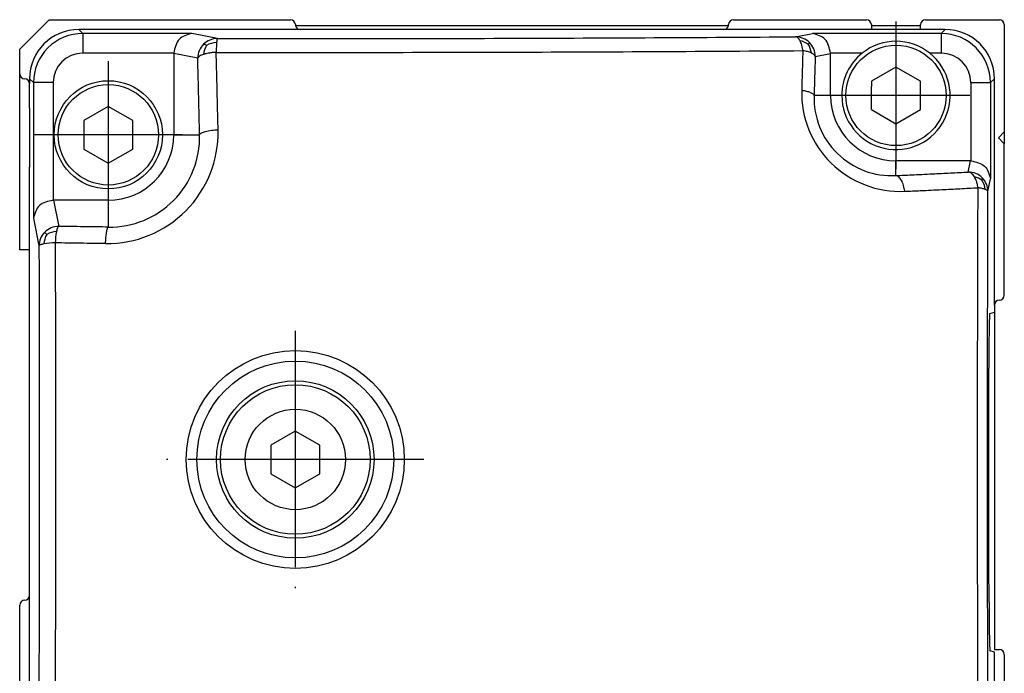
# Model space of a CAD drawing. Header units: millimetres. Extents: x -235 to 1816, y -109 to 485.
# Tile 50 of 51: x 1766 to 1816, y 222 to 255. Entities that reach past the tile are written whole.
import ezdxf

# ---------------------------------------------------------------- set-up
doc = ezdxf.new("R2010")
doc.units = ezdxf.units.MM
doc.linetypes.add('DOT_CENTER', pattern=[14, 12, -1, 0, -1])
doc.layers.add('1', color=7, linetype='Continuous')

# ---------------------------------------------------------------- blocks, each defined once
blk = doc.blocks.new('Li-4_PERFIL__39', base_point=(1765.63, 197.1))
at = {"color": 7, "linetype": 'Continuous'}
for p, q in [((1765.63, 253.6), (1767.13, 255.1)), ((1767.13, 255.1), (1779.38, 255.1)), ((1801.88, 255.1), (1808.63, 255.1)), ((1811.63, 255.1), (1815.38, 255.1)), ((1779.635, 254.8), (1801.625, 254.8)), ((1801.38, 254.6), (1779.88, 254.6)), ((1808.88, 254.85), (1808.88, 254.8)), ((1808.88, 254.8), (1808.88, 254.6)), ((1808.88, 254.8), (1811.38, 254.8)), ((1811.38, 254.8), (1811.38, 254.85)), ((1811.38, 254.6), (1811.38, 254.8)), ((1815.63, 254.85), (1815.63, 249.4)), ((1765.63, 252.35), (1765.63, 253.6)), ((1765.63, 243.4), (1765.63, 252.35)), ((1766.13, 252.1), (1766.13, 251.85)), ((1766.13, 250.598), (1766.13, 251.85)), ((1808.88, 250.528), (1808.88, 251.7)), ((1766.13, 250.598), (1766.134, 247.598)), ((1815.33, 249.1), (1815.63, 249.4)), ((1815.63, 248.8), (1815.33, 249.1)), ((1815.63, 249.4), (1815.63, 248.8)), ((1815.63, 241.1), (1815.63, 248.8)), ((1766.134, 245.95), (1766.134, 247.598)), ((1810.13, 247.181), (1810.13, 247.925)), ((1766.13, 243.4), (1766.134, 245.95)), ((1766.13, 243.4), (1765.63, 243.4)), ((1766.134, 242.6), (1766.13, 243.4)), ((1766.13, 225.85), (1766.134, 242.6)), ((1815.13, 240.6), (1815.13, 240.238)), ((1815.13, 240.238), (1815.13, 223.1)), ((1765.63, 210.996), (1765.63, 225.35)), ((1815.13, 223.1), (1815.38, 223.1)), ((1815.63, 222.85), (1815.63, 217.897))]:
    blk.add_line(p, q, dxfattribs=at)
for centre, start, end in [((1779.38, 254.85), 360, 90), ((1801.88, 254.85), 90, 180), ((1808.63, 254.85), 360, 90), ((1811.63, 254.85), 90, 180), ((1815.38, 254.85), 0, 90), ((1779.88, 254.85), 180, 191.537), ((1779.88, 254.85), 191.537, 270), ((1801.38, 254.85), 270, 348.463), ((1801.38, 254.85), 348.463, 0), ((1765.88, 252.35), 180, 270), ((1765.88, 251.85), 0, 90), ((1815.38, 241.1), 270.0001, 0.0001), ((1815.38, 240.6), 90, 180), ((1765.88, 225.35), 90, 180), ((1765.88, 225.85), 270, 0), ((1815.38, 222.85), 360, 90)]:
    blk.add_arc(centre, 0.25, start, end, dxfattribs=at)
blk = doc.blocks.new('TAPA_DERECHA__40', base_point=(1766.13, 191.08))
at = {"color": 7, "linetype": 'Continuous'}
for p, q in [((1772.734, 254.6), (1768.63, 254.6)), ((1773.048, 254.6), (1772.734, 254.6)), ((1776.713, 254.6), (1773.048, 254.6)), ((1777.021, 254.6), (1776.713, 254.6)), ((1779.88, 254.6), (1777.021, 254.6)), ((1801.38, 254.6), (1779.88, 254.6)), ((1803.731, 254.6), (1801.38, 254.6)), ((1803.882, 254.6), (1803.731, 254.6)), ((1804.048, 254.6), (1803.882, 254.6)), ((1808.024, 254.6), (1804.048, 254.6)), ((1808.88, 254.6), (1808.024, 254.6)), ((1811.38, 254.6), (1808.88, 254.6)), ((1812.631, 254.6), (1811.38, 254.6)), ((1766.13, 252.1), (1766.13, 251.85)), ((1815.13, 243.348), (1815.13, 252.1)), ((1766.13, 250.598), (1766.13, 251.85)), ((1766.13, 250.598), (1766.134, 247.598)), ((1774.13, 249.253), (1774.43, 249.253)), ((1774.53, 249.253), (1774.766, 249.25)), ((1766.134, 245.95), (1766.134, 247.598)), ((1766.13, 243.4), (1766.134, 245.95)), ((1766.134, 242.6), (1766.13, 243.4)), ((1815.13, 242.098), (1815.13, 243.348)), ((1766.13, 225.85), (1766.134, 242.6)), ((1815.13, 240.6), (1815.13, 242.098)), ((1815.13, 240.6), (1815.13, 240.238)), ((1814.894, 240.175), (1815.13, 240.238)), ((1766.13, 211.314), (1766.13, 225.85)), ((1815.13, 222.97), (1814.905, 223.031)), ((1815.13, 218.354), (1815.13, 222.97))]:
    blk.add_line(p, q, dxfattribs=at)
for centre, radius, start, end in [((1768.63, 252.1), 2.5, 90, 180), ((1812.631, 252.1), 2.5, 0, 90), ((1810.13, 251.25), 2.75, 51.443, 128.557)]:
    blk.add_arc(centre, radius, start, end, dxfattribs=at)
for points, knots in [([(1814.894, 240.175), (1814.893, 240.17), (1814.887, 240.147), (1814.882, 240.077), (1814.876, 239.985), (1814.871, 239.873), (1814.867, 239.749), (1814.863, 239.577), (1814.858, 239.305), (1814.852, 238.929), (1814.849, 238.539), (1814.846, 238.17), (1814.844, 237.812), (1814.844, 237.542), (1814.844, 237.393)], [0, 0, 0, 0, 0.013732, 0.07363, 0.208415, 0.289776, 0.411385, 0.580779, 0.805498, 1.225856, 1.709633, 1.974965, 2.335524, 2.783119, 2.783119, 2.783119, 2.783119]), ([(1814.855, 225.487), (1814.851, 227.466), (1814.842, 231.435), (1814.843, 235.403), (1814.844, 237.393)], [0, 0, 0, 0, 5.93614, 11.905938, 11.905938, 11.905938, 11.905938]), ([(1814.855, 225.487), (1814.856, 225.321), (1814.857, 224.998), (1814.86, 224.598), (1814.864, 224.274), (1814.867, 224.009), (1814.872, 223.736), (1814.878, 223.468), (1814.884, 223.257), (1814.893, 223.116), (1814.899, 223.056), (1814.904, 223.035), (1814.905, 223.031)], [0, 0, 0, 0, 0.499686, 0.966886, 1.199807, 1.473175, 1.760657, 2.01961, 2.277837, 2.392879, 2.445397, 2.458007, 2.458007, 2.458007, 2.458007])]:
    blk.add_open_spline(points, degree=3, knots=knots, dxfattribs=at)
blk = doc.blocks.new('TAPA_IZQUIERDA__41', base_point=(1766.13, 191.08))
at = {"color": 7, "linetype": 'Continuous'}
for p, q in [((1772.734, 254.6), (1768.63, 254.6)), ((1768.63, 254.6), (1768.829, 254.4)), ((1773.048, 254.6), (1772.734, 254.6)), ((1776.713, 254.6), (1773.048, 254.6)), ((1777.021, 254.6), (1776.713, 254.6)), ((1779.88, 254.6), (1777.021, 254.6)), ((1801.38, 254.6), (1779.88, 254.6)), ((1803.731, 254.6), (1801.38, 254.6)), ((1803.882, 254.6), (1803.731, 254.6)), ((1804.048, 254.6), (1803.882, 254.6)), ((1808.024, 254.6), (1804.048, 254.6)), ((1808.88, 254.6), (1808.024, 254.6)), ((1811.38, 254.6), (1808.88, 254.6)), ((1812.631, 254.6), (1811.38, 254.6)), ((1812.431, 254.4), (1812.631, 254.6)), ((1774.372, 254.4), (1768.829, 254.4)), ((1775.667, 254.142), (1774.372, 254.4)), ((1805.032, 254.229), (1805.889, 254.4)), ((1812.431, 254.4), (1805.889, 254.4)), ((1775.631, 253.942), (1775.609, 253.438)), ((1773.456, 253.4), (1768.829, 253.4)), ((1774.67, 253.142), (1773.455, 253.385)), ((1773.455, 253.385), (1773.455, 249.25)), ((1806.028, 253.229), (1806.805, 253.385)), ((1808.416, 253.4), (1806.805, 253.4)), ((1806.805, 251.25), (1806.805, 253.385)), ((1812.431, 253.4), (1811.844, 253.4)), ((1810.13, 252.693), (1808.88, 251.972)), ((1811.38, 251.972), (1810.13, 252.693)), ((1766.13, 252.1), (1766.13, 251.85)), ((1766.13, 252.1), (1766.332, 251.901)), ((1814.931, 251.901), (1815.13, 252.1)), ((1815.13, 243.348), (1815.13, 252.1)), ((1766.13, 250.598), (1766.13, 251.85)), ((1766.332, 251.901), (1766.33, 245.009)), ((1767.33, 251.901), (1767.33, 245.925)), ((1808.88, 251.972), (1808.88, 251.7)), ((1808.88, 250.528), (1808.88, 251.7)), ((1811.38, 250.528), (1811.38, 251.972)), ((1813.931, 251.901), (1813.931, 247.925)), ((1814.931, 251.901), (1814.931, 247.009)), ((1806.805, 251.25), (1805.971, 251.25)), ((1766.13, 250.598), (1766.134, 247.598)), ((1770.13, 250.693), (1768.88, 249.972)), ((1771.38, 249.972), (1770.13, 250.693)), ((1808.88, 250.528), (1810.13, 249.807)), ((1810.13, 249.807), (1811.38, 250.528)), ((1768.88, 249.972), (1768.88, 248.528)), ((1771.38, 248.528), (1771.38, 249.972)), ((1773.455, 249.25), (1774.13, 249.253)), ((1774.13, 249.253), (1774.43, 249.253)), ((1774.43, 249.253), (1774.53, 249.253)), ((1774.53, 249.253), (1774.766, 249.25)), ((1768.88, 248.528), (1770.13, 247.807)), ((1770.13, 247.807), (1771.38, 248.528)), ((1766.134, 245.95), (1766.134, 247.598)), ((1810.13, 247.181), (1810.13, 247.925)), ((1813.915, 247.925), (1810.13, 247.925)), ((1813.803, 247.36), (1813.915, 247.925)), ((1814.802, 246.363), (1814.931, 247.009)), ((1766.13, 243.4), (1766.134, 245.95)), ((1767.345, 245.925), (1767.61, 244.599)), ((1770.13, 245.925), (1767.345, 245.925)), ((1770.13, 245.925), (1770.13, 244.563)), ((1766.33, 245.009), (1766.61, 243.602)), ((1766.134, 242.6), (1766.13, 243.4)), ((1815.13, 242.098), (1815.13, 243.348)), ((1766.13, 225.85), (1766.134, 242.6)), ((1815.13, 240.6), (1815.13, 242.098)), ((1815.13, 240.6), (1815.13, 240.238)), ((1814.894, 240.175), (1815.13, 240.238)), ((1779.626, 234.196), (1778.376, 233.474)), ((1780.876, 233.474), (1779.626, 234.196)), ((1778.376, 233.474), (1778.376, 232.031)), ((1780.876, 232.031), (1780.876, 233.474)), ((1778.376, 232.031), (1779.626, 231.309)), ((1779.626, 231.309), (1780.876, 232.031)), ((1766.13, 211.314), (1766.13, 225.85)), ((1815.13, 222.97), (1814.905, 223.031)), ((1815.13, 218.354), (1815.13, 222.97))]:
    blk.add_line(p, q, dxfattribs=at)
for centre, radius in [((1810.13, 251.25), 2.55), ((1770.13, 249.25), 2.75), ((1770.13, 249.25), 2.55), ((1779.626, 232.753), 5.534), ((1779.626, 232.753), 5), ((1779.626, 232.753), 4), ((1779.626, 232.753), 3.8), ((1779.626, 232.753), 2.55)]:
    blk.add_circle(centre, radius, dxfattribs=at)
for centre, radius, start, end in [((1768.63, 252.1), 2.5, 90, 180), ((1812.631, 252.1), 2.5, 0, 90), ((1768.83, 251.902), 2.499, 90.0217, 180.0218), ((1775.671, 253.14), 1.002, 90.2624, 134.9915), ((1805.027, 253.227), 1.002, 45.0085, 89.7376), ((1805.061, 252.991), 1.058, 54.693, 79.2219), ((1812.431, 251.9), 2.5, 0.007, 89.993), ((1775.673, 253.141), 1.003, 135.1175, 179.9258), ((1776.076, 253.23), 1.112, 149.5057, 174.4298), ((1775.693, 252.758), 1.186, 93.014, 119.0616), ((1804.774, 253.273), 1.07, 7.2194, 32.8965), ((1805.025, 253.228), 1.003, 0.0742, 44.8825), ((1810.13, 251.25), 2.75, 51.443, 128.557), ((1768.829, 251.901), 1.5, 90, 180), ((1810.13, 251.25), 2.75, 128.557, 180), ((1810.13, 251.25), 2.75, 180, 51.443), ((1812.431, 251.9), 1.5, 0.0116, 89.9884), ((1810.347, 251.381), 5.007, 178.4337, 272.5822), ((1809.91, 251.116), 3.941, 178.0564, 273.2056), ((1810.13, 251.25), 3.325, 180, 270), ((1770.063, 249.366), 5.644, 269.282, 1.2454), ((1770.13, 249.25), 3.325, 270, 0), ((1770.2, 249.13), 4.567, 269.1317, 1.5085), ((1813.801, 246.357), 1.003, 45.1175, 89.9258), ((1813.911, 246.149), 0.984, 53.5227, 78.0987), ((1813.8, 246.359), 1.002, 0.2624, 44.9915), ((1813.57, 246.344), 1.101, 6.9249, 32.7921), ((1767.609, 243.601), 0.997, 89.9353, 135.0214), ((1767.606, 243.6), 0.996, 134.8644, 179.8818), ((1768.016, 243.607), 1.17, 150.0386, 175.2156), ((1767.566, 243.171), 1.165, 93.427, 118.9641), ((1770.807, 243.696), 3.371, 169.0684, 178.9106), ((1767.494, 240.007), 3.753, 90.8908, 99.8945)]:
    blk.add_arc(centre, radius, start, end, dxfattribs=at)
for points, knots in [([(1768.829, 254.4), (1768.829, 254.394), (1768.829, 254.369), (1768.829, 254.313), (1768.829, 254.219), (1768.829, 254.092), (1768.829, 253.936), (1768.829, 253.763), (1768.829, 253.582), (1768.829, 253.461), (1768.829, 253.4)], [0, 0, 0, 0, 0.0188289, 0.0751597, 0.1690886, 0.2989384, 0.4578469, 0.635318, 0.8195797, 0.9998477, 0.9998477, 0.9998477, 0.9998477]), ([(1774.372, 254.4), (1774.127, 254.33), (1773.621, 254.184), (1773.512, 253.667), (1773.456, 253.4)], [0, 0, 0, 0, 0.708382, 1.460842, 1.460842, 1.460842, 1.460842]), ([(1775.667, 254.142), (1775.664, 254.138), (1775.654, 254.122), (1775.647, 254.085), (1775.638, 254.022), (1775.634, 253.973), (1775.631, 253.942)], [0, 0, 0, 0, 0.0124431, 0.0575215, 0.1099262, 0.2046836, 0.2046836, 0.2046836, 0.2046836]), ([(1775.667, 254.142), (1780.657, 254.141), (1790.445, 254.14), (1800.234, 254.2), (1805.032, 254.229)], [0, 0, 0, 0, 14.970672, 29.365575, 29.365575, 29.365575, 29.365575]), ([(1805.259, 254.03), (1805.245, 254.055), (1805.215, 254.108), (1805.162, 254.17), (1805.1, 254.217), (1805.056, 254.225), (1805.032, 254.229)], [0, 0, 0, 0, 0.0858583, 0.1820445, 0.2436764, 0.3148758, 0.3148758, 0.3148758, 0.3148758]), ([(1805.4, 253.526), (1805.394, 253.568), (1805.381, 253.662), (1805.349, 253.796), (1805.31, 253.923), (1805.275, 253.996), (1805.259, 254.03)], [0, 0, 0, 0, 0.1273013, 0.2854791, 0.4121895, 0.5253899, 0.5253899, 0.5253899, 0.5253899]), ([(1806.805, 253.4), (1806.749, 253.667), (1806.64, 254.184), (1806.134, 254.33), (1805.889, 254.4)], [0, 0, 0, 0, 0.75246, 1.460842, 1.460842, 1.460842, 1.460842]), ([(1812.431, 254.4), (1812.431, 254.394), (1812.431, 254.369), (1812.431, 254.313), (1812.431, 254.219), (1812.431, 254.092), (1812.431, 253.936), (1812.431, 253.763), (1812.431, 253.582), (1812.431, 253.461), (1812.431, 253.4)], [0, 0, 0, 0, 0.0188289, 0.0751597, 0.1690886, 0.2989384, 0.4578469, 0.635318, 0.8195797, 0.9998477, 0.9998477, 0.9998477, 0.9998477]), ([(1775.117, 253.794), (1775.101, 253.803), (1775.069, 253.82), (1775.025, 253.839), (1774.989, 253.853), (1774.97, 253.85), (1774.963, 253.849)], [0, 0, 0, 0, 0.0561574, 0.1093699, 0.1440402, 0.1668573, 0.1668573, 0.1668573, 0.1668573]), ([(1775.609, 253.438), (1780.672, 253.437), (1790.602, 253.436), (1800.532, 253.497), (1805.4, 253.526)], [0, 0, 0, 0, 15.18764, 29.791171, 29.791171, 29.791171, 29.791171]), ([(1805.4, 253.526), (1805.394, 253.308), (1805.383, 252.974), (1805.369, 252.472), (1805.356, 252.022), (1805.347, 251.686), (1805.342, 251.518)], [0, 0, 0, 0, 0.655743, 1.002233, 1.504725, 2.008995, 2.008995, 2.008995, 2.008995]), ([(1805.836, 253.407), (1805.801, 253.422), (1805.737, 253.45), (1805.636, 253.48), (1805.525, 253.506), (1805.446, 253.519), (1805.4, 253.526)], [0, 0, 0, 0, 0.1125941, 0.2109221, 0.3146507, 0.4530643, 0.4530643, 0.4530643, 0.4530643]), ([(1805.673, 253.854), (1805.682, 253.865), (1805.697, 253.883), (1805.718, 253.907), (1805.729, 253.923), (1805.734, 253.933), (1805.736, 253.936)], [0, 0, 0, 0, 0.0441655, 0.0702101, 0.0937722, 0.1036345, 0.1036345, 0.1036345, 0.1036345]), ([(1774.969, 253.338), (1774.935, 253.326), (1774.861, 253.301), (1774.767, 253.253), (1774.696, 253.199), (1774.677, 253.157), (1774.67, 253.142)], [0, 0, 0, 0, 0.108288, 0.2321274, 0.319051, 0.3676195, 0.3676195, 0.3676195, 0.3676195]), ([(1774.766, 249.25), (1774.759, 249.526), (1774.745, 250.177), (1774.722, 251.153), (1774.696, 252.174), (1774.679, 252.82), (1774.67, 253.142)], [0, 0, 0, 0, 0.82742, 1.955473, 2.926665, 3.89331, 3.89331, 3.89331, 3.89331]), ([(1775.609, 253.438), (1775.561, 253.435), (1775.449, 253.429), (1775.292, 253.41), (1775.126, 253.381), (1775.025, 253.353), (1774.969, 253.338)], [0, 0, 0, 0, 0.1448178, 0.3363669, 0.4754724, 0.649574, 0.649574, 0.649574, 0.649574]), ([(1775.706, 249.489), (1775.7, 249.769), (1775.685, 250.43), (1775.661, 251.419), (1775.636, 252.456), (1775.618, 253.111), (1775.609, 253.438)], [0, 0, 0, 0, 0.839411, 1.983813, 2.969077, 3.949706, 3.949706, 3.949706, 3.949706]), ([(1806.028, 253.229), (1806.023, 253.243), (1806.011, 253.278), (1805.969, 253.324), (1805.909, 253.37), (1805.862, 253.394), (1805.836, 253.407)], [0, 0, 0, 0, 0.0439812, 0.1096033, 0.1829474, 0.2694974, 0.2694974, 0.2694974, 0.2694974]), ([(1806.028, 253.229), (1806.022, 253.014), (1806.012, 252.685), (1805.997, 252.19), (1805.984, 251.746), (1805.975, 251.416), (1805.971, 251.25)], [0, 0, 0, 0, 0.647628, 0.987915, 1.48323, 1.980295, 1.980295, 1.980295, 1.980295]), ([(1767.33, 251.901), (1767.269, 251.901), (1767.148, 251.901), (1766.967, 251.901), (1766.794, 251.901), (1766.638, 251.901), (1766.511, 251.901), (1766.418, 251.901), (1766.362, 251.901), (1766.338, 251.901), (1766.332, 251.901)], [0, 0, 0, 0, 0.180268, 0.3645297, 0.5420008, 0.7009093, 0.8307591, 0.924688, 0.9800696, 0.9979492, 0.9979492, 0.9979492, 0.9979492]), ([(1805.342, 251.518), (1805.382, 251.512), (1805.462, 251.499), (1805.576, 251.474), (1805.681, 251.445), (1805.773, 251.411), (1805.85, 251.374), (1805.909, 251.335), (1805.952, 251.295), (1805.965, 251.264), (1805.971, 251.25)], [0, 0, 0, 0, 0.1227416, 0.2409625, 0.3511194, 0.4500245, 0.5352563, 0.6056806, 0.6618235, 0.7064899, 0.7064899, 0.7064899, 0.7064899]), ([(1813.931, 251.901), (1813.991, 251.901), (1814.113, 251.901), (1814.294, 251.901), (1814.467, 251.901), (1814.622, 251.901), (1814.75, 251.901), (1814.843, 251.901), (1814.9, 251.901), (1814.925, 251.901), (1814.931, 251.901)], [0, 0, 0, 0, 0.180268, 0.3645297, 0.5420008, 0.7009093, 0.8307591, 0.924688, 0.9810188, 0.9998477, 0.9998477, 0.9998477, 0.9998477]), ([(1775.706, 249.489), (1775.65, 249.487), (1775.538, 249.481), (1775.373, 249.465), (1775.214, 249.442), (1775.072, 249.412), (1774.952, 249.377), (1774.862, 249.339), (1774.797, 249.3), (1774.775, 249.265), (1774.766, 249.25)], [0, 0, 0, 0, 0.1670457, 0.3360038, 0.498768, 0.6468643, 0.7729481, 0.8724801, 0.9397666, 0.9940717, 0.9940717, 0.9940717, 0.9940717]), ([(1813.931, 247.925), (1814.198, 247.869), (1814.715, 247.759), (1814.861, 247.254), (1814.931, 247.009)], [0, 0, 0, 0, 0.75246, 1.460842, 1.460842, 1.460842, 1.460842]), ([(1810.13, 247.181), (1810.391, 247.193), (1811.009, 247.221), (1811.929, 247.265), (1812.893, 247.312), (1813.499, 247.344), (1813.803, 247.36)], [0, 0, 0, 0, 0.781564, 1.857277, 2.763995, 3.676456, 3.676456, 3.676456, 3.676456]), ([(1810.572, 246.38), (1810.565, 246.429), (1810.55, 246.528), (1810.515, 246.673), (1810.469, 246.808), (1810.413, 246.929), (1810.349, 247.03), (1810.279, 247.106), (1810.207, 247.16), (1810.155, 247.174), (1810.13, 247.181)], [0, 0, 0, 0, 0.150618, 0.3008697, 0.4455181, 0.5795325, 0.6989692, 0.8019384, 0.8890681, 0.9637394, 0.9637394, 0.9637394, 0.9637394]), ([(1814.113, 247.112), (1814.09, 247.146), (1814.047, 247.211), (1813.969, 247.286), (1813.888, 247.339), (1813.831, 247.353), (1813.803, 247.36)], [0, 0, 0, 0, 0.1229594, 0.2321584, 0.3230337, 0.409066, 0.409066, 0.409066, 0.409066]), ([(1814.298, 246.561), (1814.291, 246.604), (1814.275, 246.704), (1814.233, 246.855), (1814.179, 246.997), (1814.132, 247.079), (1814.113, 247.112)], [0, 0, 0, 0, 0.1325162, 0.3021088, 0.4709232, 0.5852752, 0.5852752, 0.5852752, 0.5852752]), ([(1814.495, 246.941), (1814.499, 246.953), (1814.507, 246.978), (1814.514, 247.013), (1814.517, 247.044), (1814.512, 247.06), (1814.509, 247.067)], [0, 0, 0, 0, 0.0387052, 0.0791317, 0.1073519, 0.129938, 0.129938, 0.129938, 0.129938]), ([(1810.572, 246.38), (1810.837, 246.392), (1811.464, 246.42), (1812.398, 246.465), (1813.375, 246.513), (1813.99, 246.545), (1814.298, 246.561)], [0, 0, 0, 0, 0.792891, 1.884194, 2.804072, 3.729892, 3.729892, 3.729892, 3.729892]), ([(1814.301, 218.207), (1814.286, 222.929), (1814.255, 232.38), (1814.284, 241.831), (1814.298, 246.561)], [0, 0, 0, 0, 14.166034, 28.353437, 28.353437, 28.353437, 28.353437]), ([(1814.663, 246.477), (1814.639, 246.485), (1814.586, 246.504), (1814.496, 246.526), (1814.399, 246.546), (1814.33, 246.556), (1814.298, 246.561)], [0, 0, 0, 0, 0.0770816, 0.1661181, 0.2779171, 0.3751431, 0.3751431, 0.3751431, 0.3751431]), ([(1814.802, 246.363), (1814.799, 246.375), (1814.792, 246.398), (1814.759, 246.428), (1814.717, 246.455), (1814.681, 246.469), (1814.663, 246.477)], [0, 0, 0, 0, 0.0352777, 0.0711367, 0.1292345, 0.1870538, 0.1870538, 0.1870538, 0.1870538]), ([(1814.805, 218.415), (1814.79, 223.07), (1814.76, 232.386), (1814.788, 241.702), (1814.802, 246.363)], [0, 0, 0, 0, 13.963695, 27.94841, 27.94841, 27.94841, 27.94841]), ([(1767.33, 245.925), (1767.063, 245.869), (1766.546, 245.759), (1766.4, 245.254), (1766.33, 245.009)], [0, 0, 0, 0, 0.75246, 1.460842, 1.460842, 1.460842, 1.460842]), ([(1767.61, 244.599), (1767.601, 244.592), (1767.574, 244.572), (1767.547, 244.514), (1767.518, 244.433), (1767.504, 244.37), (1767.497, 244.335)], [0, 0, 0, 0, 0.0328225, 0.0993537, 0.1847567, 0.292941, 0.292941, 0.292941, 0.292941]), ([(1770.13, 244.563), (1769.934, 244.565), (1769.513, 244.571), (1768.883, 244.579), (1768.239, 244.589), (1767.82, 244.595), (1767.61, 244.599)], [0, 0, 0, 0, 0.590749, 1.261639, 1.891608, 2.520546, 2.520546, 2.520546, 2.520546]), ([(1769.993, 243.723), (1769.995, 243.774), (1769.999, 243.876), (1770.01, 244.025), (1770.024, 244.166), (1770.041, 244.292), (1770.06, 244.397), (1770.082, 244.476), (1770.101, 244.532), (1770.122, 244.555), (1770.13, 244.563)], [0, 0, 0, 0, 0.1534492, 0.3053556, 0.4489689, 0.5775186, 0.6852066, 0.7682882, 0.825613, 0.8597539, 0.8597539, 0.8597539, 0.8597539]), ([(1767.002, 244.191), (1766.989, 244.205), (1766.966, 244.232), (1766.935, 244.266), (1766.915, 244.29), (1766.906, 244.303), (1766.904, 244.306)], [0, 0, 0, 0, 0.0576291, 0.1052874, 0.1389969, 0.1513496, 0.1513496, 0.1513496, 0.1513496]), ([(1766.61, 243.602), (1766.619, 238.838), (1766.637, 229.361), (1766.602, 219.884), (1766.585, 215.171)], [0, 0, 0, 0, 14.292562, 28.431391, 28.431391, 28.431391, 28.431391]), ([(1766.849, 243.704), (1766.816, 243.697), (1766.757, 243.685), (1766.684, 243.662), (1766.64, 243.64), (1766.616, 243.621), (1766.612, 243.607), (1766.61, 243.602)], [0, 0, 0, 0, 0.1025782, 0.1812359, 0.2267212, 0.2531711, 0.26846, 0.26846, 0.26846, 0.26846]), ([(1767.436, 243.76), (1767.445, 238.926), (1767.463, 229.312), (1767.428, 219.697), (1767.41, 214.916)], [0, 0, 0, 0, 14.499701, 28.84344, 28.84344, 28.84344, 28.84344]), ([(1769.993, 243.723), (1769.793, 243.726), (1769.366, 243.731), (1768.727, 243.74), (1768.074, 243.75), (1767.649, 243.756), (1767.436, 243.76)], [0, 0, 0, 0, 0.599311, 1.279923, 1.919023, 2.557076, 2.557076, 2.557076, 2.557076]), ([(1814.894, 240.175), (1814.893, 240.17), (1814.887, 240.147), (1814.882, 240.077), (1814.876, 239.985), (1814.871, 239.873), (1814.867, 239.749), (1814.863, 239.577), (1814.858, 239.305), (1814.852, 238.929), (1814.849, 238.539), (1814.846, 238.17), (1814.844, 237.812), (1814.844, 237.542), (1814.844, 237.393)], [0, 0, 0, 0, 0.013732, 0.07363, 0.208415, 0.289776, 0.411385, 0.580779, 0.805498, 1.225856, 1.709633, 1.974965, 2.335524, 2.783119, 2.783119, 2.783119, 2.783119]), ([(1814.855, 225.487), (1814.851, 227.466), (1814.842, 231.435), (1814.843, 235.403), (1814.844, 237.393)], [0, 0, 0, 0, 5.93614, 11.905938, 11.905938, 11.905938, 11.905938]), ([(1814.855, 225.487), (1814.856, 225.321), (1814.857, 224.998), (1814.86, 224.598), (1814.864, 224.274), (1814.867, 224.009), (1814.872, 223.736), (1814.878, 223.468), (1814.884, 223.257), (1814.893, 223.116), (1814.899, 223.056), (1814.904, 223.035), (1814.905, 223.031)], [0, 0, 0, 0, 0.499686, 0.966886, 1.199807, 1.473175, 1.760657, 2.01961, 2.277837, 2.392879, 2.445397, 2.458007, 2.458007, 2.458007, 2.458007])]:
    blk.add_open_spline(points, degree=3, knots=knots, dxfattribs=at)
for points in [[(1773.456, 253.4), (1773.456, 253.398), (1773.455, 253.393), (1773.455, 253.387), (1773.455, 253.385)], [(1806.805, 253.385), (1806.805, 253.387), (1806.805, 253.393), (1806.805, 253.398), (1806.805, 253.4)], [(1813.931, 247.925), (1813.929, 247.925), (1813.923, 247.925), (1813.918, 247.925), (1813.915, 247.925)], [(1767.345, 245.925), (1767.343, 245.925), (1767.338, 245.925), (1767.332, 245.925), (1767.33, 245.925)]]:
    blk.add_open_spline(points, degree=3, dxfattribs=at)
at = {"layer": '1', "color": 2, "linetype": 'DOT_CENTER'}
for p, q in [((1810.13, 255), (1810.13, 247.5)), ((1770.13, 253), (1770.13, 245.5)), ((1813.88, 251.25), (1806.38, 251.25)), ((1773.88, 249.25), (1766.38, 249.25)), ((1779.626, 239.287), (1779.626, 226.218)), ((1786.161, 232.753), (1773.092, 232.753))]:
    blk.add_line(p, q, dxfattribs=at)
blk = doc.blocks.new('Li-6__42', base_point=(1765.63, 168.652))
for name, p in [('Li-4_PERFIL__39', (1765.63, 197.1)), ('TAPA_IZQUIERDA__41', (1766.13, 191.08)), ('TAPA_DERECHA__40', (1766.13, 191.08))]:
    blk.add_blockref(name, p)
blk = doc.blocks.new('C1', base_point=(1790.629, 212))
blk.add_blockref('Li-6__42', (1765.63, 168.652))

msp = doc.modelspace()

# ---------------------------------------------------------------- block references
msp.add_blockref('C1', (1790.629, 212))

doc.saveas('drawing.dxf')
